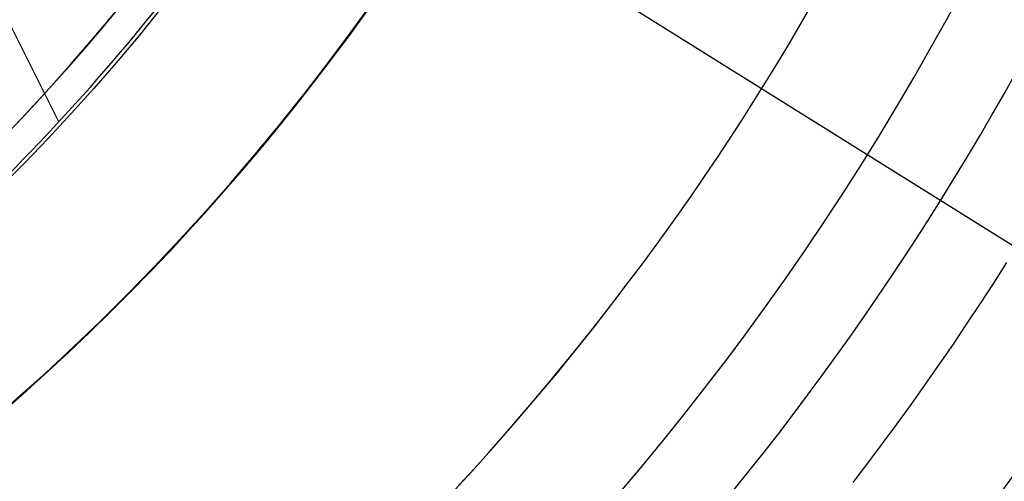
# Model space of a CAD drawing. Extents: x 19499 to 20475, y -6718 to -5871.
# Tile 22 of 60: x 20010 to 20025, y -6429 to -6422. Entities that reach past the tile are written whole.
import ezdxf

# ---------------------------------------------------------------- set-up
doc = ezdxf.new("R2010")
doc.units = 0
doc.layers.get('0').update_dxf_attribs({"linetype": 'CONTINUOUS'})
for name, color, linetype in [('BLANCO_METALICO', 7, 'CONTINUOUS'), ('COLOR', 7, 'CONTINUOUS'), ('LUZ', 7, 'CONTINUOUS')]:
    doc.layers.add(name, color=color, linetype=linetype)

msp = doc.modelspace()

# ---------------------------------------------------------------- linework, layer by layer
at = {"extrusion": (0.112475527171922, 0.1948133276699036, 0.974370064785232)}
msp.add_lwpolyline([(-20545.72119684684, -4382.985045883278), (-20546.23174644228, -4382.676077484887), (-20546.74029225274, -4382.36241276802), (-20547.24677385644, -4382.044070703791), (-20547.75113102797, -4381.721071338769), (-20548.25330376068, -4381.393435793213), (-20548.75323228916, -4381.06118625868), (-20549.25085711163, -4380.724345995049), (-20549.74611901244, -4380.382939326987), (-20550.23895908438, -4380.036991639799), (-20550.72931875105, -4379.686529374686), (-20551.21713978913, -4379.331580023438), (-20551.70236435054, -4378.972172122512), (-20552.1849349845, -4378.608335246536), (-20552.66479465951, -4378.240100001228), (-20553.14188678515, -4377.867498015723), (-20553.6161552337, -4377.490561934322), (-20554.08754436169, -4377.109325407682), (-20554.55599903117, -4376.723823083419), (-20555.02146463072, -4376.334090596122), (-20555.48388709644, -4375.940164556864), (-20555.9432129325, -4375.542082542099), (-20556.3993892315, -4375.139883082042), (-20556.85236369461, -4374.73360564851), (-20557.30208465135, -4374.323290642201), (-20557.7485010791, -4373.908979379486), (-20558.19156262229, -4373.490714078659), (-20558.63121961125, -4373.068537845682), (-20559.06742308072, -4372.642494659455), (-20559.50012478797, -4372.212629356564), (-20559.92927723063, -4371.778987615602), (-20560.35483366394, -4371.341615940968), (-20560.77674811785, -4370.900561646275), (-20561.1949754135, -4370.455872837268), (-20561.60947117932, -4370.007598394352), (-20562.02019186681, -4369.555787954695), (-20562.42709476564, -4369.100491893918), (-20562.83013801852, -4368.641761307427), (-20563.22928063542, -4368.179647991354), (-20563.6244825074, -4367.71420442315), (-20564.0157044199, -4367.245483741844), (-20564.40290806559, -4366.773539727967), (-20564.78605605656, -4366.298426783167), (-20565.16511193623, -4365.820199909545), (-20565.54004019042, -4365.338914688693), (-20565.91080625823, -4364.854627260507), (-20566.27737654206, -4364.36739430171), (-20566.63971841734, -4363.877273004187), (-20566.99780024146, -4363.384321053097), (-20567.3515913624, -4362.888596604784), (-20567.70106212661, -4362.390158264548), (-20568.0461838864, -4361.889065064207), (-20568.38692900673, -4361.38537643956), (-20568.72327087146, -4360.879152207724), (-20569.05518388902, -4360.370452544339), (-20569.38264349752, -4359.85933796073), (-20569.70562616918, -4359.345869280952), (-20570.02410941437, -4358.830107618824), (-20570.33807178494, -4358.312114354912), (-20570.64749287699, -4357.791951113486), (-20570.9523533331, -4357.269679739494), (-20571.25263484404, -4356.745362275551), (-20571.54832014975, -4356.219060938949), (-20571.83939303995, -4355.690838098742), (-20572.12583835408, -4355.160756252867), (-20572.40764198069, -4354.628878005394), (-20572.68479085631, -4354.095266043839), (-20572.95727296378, -4353.559983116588), (-20573.22507732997, -4353.023092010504), (-20573.48819402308, -4352.48465552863), (-20573.74661414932, -4351.944736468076), (-20574.00032984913, -4351.403397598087), (-20574.24933429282, -4350.86070163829), (-20574.49362167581, -4350.316711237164), (-20574.73318721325, -4349.771488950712), (-20574.96802713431, -4349.22509722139), (-20575.19813867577, -4348.677598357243), (-20575.42352007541, -4348.129054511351), (-20575.64417056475, -4347.579527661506), (-20575.86009036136, -4347.029079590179), (-20576.07128066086, -4346.477771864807), (-20576.27774362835, -4345.925665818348), (-20576.47948238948, -4345.372822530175), (-20576.67650102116, -4344.819302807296), (-20576.86880454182, -4344.265167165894), (-20577.05639890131, -4343.710475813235), (-20577.23929097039, -4343.155288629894), (-20577.41748852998, -4342.599665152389), (-20577.59100025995, -4342.043664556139), (-20577.7598357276, -4341.487345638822), (-20577.92400537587, -4340.930766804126), (-20578.08352051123, -4340.373986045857), (-20578.23839329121, -4339.817060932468), (-20578.38863671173, -4339.260048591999), (-20578.53426459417, -4338.703005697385), (-20578.67529157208, -4338.145988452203), (-20578.81173307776, -4337.589052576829), (-20578.94360532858, -4337.032253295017), (-20579.07092531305, -4336.475645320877), (-20579.19371077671, -4335.919282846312), (-20579.31198020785, -4335.363219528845), (-20579.42575282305, -4334.807508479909), (-20579.53504855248, -4334.252202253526), (-20579.63988802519, -4333.697352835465), (-20579.7402925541, -4333.143011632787), (-20579.83628412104, -4332.589229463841), (-20579.92788536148, -4332.036056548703), (-20580.01511954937, -4331.483542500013), (-20580.09801058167, -4330.931736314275), (-20580.17658296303, -4330.380686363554), (-20580.25086179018, -4329.830440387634), (-20580.32087273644, -4329.281045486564), (-20580.38664203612, -4328.732548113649), (-20580.44819646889, -4328.184994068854), (-20580.50556334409, -4327.638428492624), (-20580.55877048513, -4327.092895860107), (-20580.60784621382, -4326.548439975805), (-20580.6528193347, -4326.00510396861), (-20580.69371911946, -4325.462930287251), (-20580.73057529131, -4324.921960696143), (-20580.76341800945, -4324.382236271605), (-20580.79227785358, -4323.843797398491), (-20580.81718580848, -4323.306683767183), (-20580.83817324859, -4322.770934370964), (-20580.85527192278, -4322.236587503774), (-20580.8685139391, -4321.703680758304), (-20580.87793174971, -4321.172251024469), (-20580.88355813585, -4320.642334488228), (-20580.88542619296, -4320.113966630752), (-20580.88362697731, -4319.595425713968), (-20580.87820832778, -4319.075392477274), (-20580.86913895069, -4318.553900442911), (-20580.85638784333, -4318.030983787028), (-20580.83992430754, -4317.506677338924), (-20580.81971796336, -4316.981016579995), (-20580.79573876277, -4316.454037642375), (-20580.76795700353, -4315.925777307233), (-20580.73634334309, -4315.396273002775), (-20580.70086881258, -4314.865562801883), (-20580.66150483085, -4314.333685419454), (-20580.61822321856, -4313.800680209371), (-20580.57099621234, -4313.266587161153), (-20580.51979647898, -4312.731446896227), (-20580.46459712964, -4312.195300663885), (-20580.40537173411, -4311.658190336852), (-20580.34209433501, -4311.120158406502), (-20580.2747394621, -4310.58124797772), (-20580.20328214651, -4310.041502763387), (-20580.12769793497, -4309.500967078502), (-20580.04796290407, -4308.959685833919), (-20579.96405367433, -4308.417704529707), (-20579.87594742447, -4307.875069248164), (-20579.78362190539, -4307.331826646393), (-20579.6870554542, -4306.788023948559), (-20579.5862270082, -4306.243708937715), (-20579.48111611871, -4305.698929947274), (-20579.3717029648, -4305.153735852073), (-20579.25796836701, -4304.608176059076), (-20579.1398938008, -4304.062300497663), (-20579.01746141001, -4303.516159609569), (-20578.89065402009, -4302.969804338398), (-20578.75945515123, -4302.4232861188), (-20578.62384903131, -4301.876656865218), (-20578.48382060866, -4301.329968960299), (-20578.33935556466, -4300.783275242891), (-20578.19044032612, -4300.23662899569), (-20578.03706207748, -4299.690083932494), (-20577.87920877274, -4299.143694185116), (-20577.71686914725, -4298.597514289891), (-20577.55003272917, -4298.051599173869), (-20577.37868985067, -4297.506004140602), (-20577.20283165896, -4296.960784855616), (-20577.02245012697, -4296.415997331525), (-20576.83753806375, -4295.871697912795), (-20576.64808912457, -4295.327943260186), (-20576.45409782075, -4294.784790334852), (-20576.25555952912, -4294.242296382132), (-20576.05247050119, -4293.700518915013), (-20575.84482787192, -4293.159515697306), (-20575.63262966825, -4292.619344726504), (-20575.41587481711, -4292.080064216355), (-20575.19456315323, -4291.54173257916), (-20574.96869542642, -4291.004408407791), (-20574.73827330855, -4290.468150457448), (-20574.50329940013, -4289.933017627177), (-20574.26377723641, -4289.399068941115), (-20574.01971129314, -4288.866363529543), (-20573.77110699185, -4288.334960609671), (-20573.51797070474, -4287.804919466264), (-20573.26030975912, -4287.276299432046), (-20572.99813244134, -4286.749159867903), (-20572.73144800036, -4286.22356014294), (-20572.46026665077, -4285.699559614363), (-20572.18459957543, -4285.177217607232), (-20571.90445892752, -4284.656593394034), (-20571.61985783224, -4284.137746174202), (-20571.33081038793, -4283.62073505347), (-20571.0373316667, -4283.105619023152), (-20570.73943771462, -4282.592456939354), (-20570.43714555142, -4282.081307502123), (-20570.13047316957, -4281.572229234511), (-20569.819439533, -4281.065280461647), (-20569.50406457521, -4280.560519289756), (-20569.18436919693, -4280.058003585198), (-20568.86037526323, -4279.55779095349), (-20568.53210560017, -4279.059938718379), (-20568.19958399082, -4278.564503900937), (-20567.86283517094, -4278.071543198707), (-20567.52188482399, -4277.581112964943), (-20567.1767595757, -4277.093269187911), (-20566.82748698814, -4276.608067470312), (-20566.47409555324, -4276.125563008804), (-20566.11661468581, -4275.645810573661), (-20565.75507471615, -4275.168864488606), (-20565.38950688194, -4274.694778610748), (-20565.0199433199, -4274.223606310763), (-20564.64641705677, -4273.755400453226), (-20564.26896199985, -4273.290213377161), (-20563.88761292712, -4272.828096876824), (-20563.50240547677, -4272.369102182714), (-20563.11337613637, -4271.913279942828), (-20562.72056223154, -4271.460680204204), (-20562.3240019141, -4271.011352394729), (-20561.92373414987, -4270.565345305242), (-20561.51979870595, -4270.122707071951), (-20561.11223613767, -4269.683485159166), (-20560.70108777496, -4269.247726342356), (-20560.28639570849, -4268.815476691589), (-20559.86820277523, -4268.386781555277), (-20559.44655254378, -4267.96168554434), (-20559.0214892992, -4267.540232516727), (-20558.5930580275, -4267.122465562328), (-20558.16130439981, -4266.708426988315), (-20557.72627475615, -4266.298158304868), (-20557.28801608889, -4265.891700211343), (-20556.8465760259, -4265.489092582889), (-20556.40200281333, -4265.090374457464), (-20555.95434529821, -4264.695584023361), (-20555.50365291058, -4264.304758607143), (-20555.04997564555, -4263.917934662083), (-20554.59336404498, -4263.535147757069), (-20554.13386917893, -4263.156432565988), (-20553.67154262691, -4262.781822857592), (-20553.20643645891, -4262.411351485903), (-20552.7386032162, -4262.045050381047), (-20552.26809589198, -4261.682950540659), (-20551.79496791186, -4261.325082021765), (-20551.31927311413, -4260.971473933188), (-20550.84106572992, -4260.622154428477), (-20550.36040036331, -4260.277150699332), (-20549.87733197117, -4259.936488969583), (-20549.39191584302, -4259.600194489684), (-20548.90420758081, -4259.268291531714), (-20548.41426307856, -4258.940803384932), (-20547.92213850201, -4258.617752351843), (-20547.42789026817, -4258.299159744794), (-20546.93157502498, -4257.9850458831)], dxfattribs=at)
at = {"extrusion": (0.112475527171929, 0.1948133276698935, 0.9743700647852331)}
msp.add_lwpolyline([(-20544.81033906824, -4257.985045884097), (-20545.33140868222, -4258.289837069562), (-20545.85052834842, -4258.599487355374), (-20546.36763479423, -4258.913978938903), (-20546.88266491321, -4259.233292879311), (-20547.39555578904, -4259.557409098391), (-20547.90624471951, -4259.886306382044), (-20548.41466924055, -4260.219962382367), (-20548.9207671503, -4260.558353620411), (-20549.42447653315, -4260.901455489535), (-20549.92573578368, -4261.249242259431), (-20550.42448363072, -4261.60168708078), (-20550.92065916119, -4261.958761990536), (-20551.41420184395, -4262.320437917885), (-20551.90505155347, -4262.686684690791), (-20552.39314859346, -4263.057471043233), (-20552.87843372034, -4263.432764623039), (-20553.3608481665, -4263.812532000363), (-20553.84033366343, -4264.196738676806), (-20554.31683246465, -4264.585349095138), (-20554.79028736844, -4264.978326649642), (-20555.26064174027, -4265.375633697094), (-20555.72783953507, -4265.777231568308), (-20556.19182531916, -4266.183080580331), (-20556.65254429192, -4266.593140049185), (-20557.10994230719, -4267.007368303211), (-20557.56396589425, -4267.425722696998), (-20558.01456227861, -4267.848159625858), (-20558.46167940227, -4268.274634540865), (-20558.90526594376, -4268.705101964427), (-20559.34527133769, -4269.139515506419), (-20559.78164579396, -4269.577827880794), (-20560.21434031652, -4270.019990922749), (-20560.64330672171, -4270.465955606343), (-20561.06849765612, -4270.915672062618), (-20561.48986661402, -4271.369089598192), (-20561.90736795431, -4271.82615671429), (-20562.32095691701, -4272.286821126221), (-20562.73058963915, -4272.751029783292), (-20563.13622317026, -4273.218728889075), (-20563.53781548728, -4273.689863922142), (-20563.93532550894, -4274.164379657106), (-20564.3287131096, -4274.642220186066), (-20564.71793913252, -4275.123328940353), (-20565.10296540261, -4275.607648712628), (-20565.48375473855, -4276.095121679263), (-20565.86027096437, -4276.58568942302), (-20566.23247892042, -4277.079292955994), (-20566.60034447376, -4277.575872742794), (-20566.96383452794, -4278.075368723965), (-20567.32291703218, -4278.577720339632), (-20567.67756098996, -4279.082866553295), (-20568.02773646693, -4279.590745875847), (-20568.37341459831, -4280.101296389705), (-20568.71456759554, -4280.61445577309), (-20569.05116875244, -4281.13016132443), (-20569.38319245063, -4281.648349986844), (-20569.71061416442, -4282.168958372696), (-20570.033410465, -4282.691922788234), (-20570.35155902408, -4283.217179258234), (-20570.66503861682, -4283.744663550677), (-20570.97382912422, -4284.27431120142), (-20571.27791153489, -4284.806057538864), (-20571.57726794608, -4285.339837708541), (-20571.8718815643, -4285.875586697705), (-20572.16173670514, -4286.413239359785), (-20572.44681879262, -4286.952730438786), (-20572.72711435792, -4287.493994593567), (-20573.00261103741, -4288.036966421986), (-20573.27329757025, -4288.581580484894), (-20573.53916379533, -4289.127771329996), (-20573.80020064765, -4289.675473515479), (-20574.0564001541, -4290.224621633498), (-20574.3077554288, -4290.775150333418), (-20574.55426066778, -4291.326994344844), (-20574.79591114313, -4291.880088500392), (-20575.03270319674, -4292.434367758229), (-20575.26463423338, -4292.989767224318), (-20575.49170271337, -4293.546222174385), (-20575.71390814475, -4294.103668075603), (-20575.93125107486, -4294.662040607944), (-20576.14373308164, -4295.22127568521), (-20576.35135676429, -4295.781309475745), (-20576.55412573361, -4296.342078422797), (-20576.75204460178, -4296.903519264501), (-20576.94511897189, -4297.465569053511), (-20577.1333554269, -4298.02816517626), (-20577.31676151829, -4298.59124537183), (-20577.49534575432, -4299.15474775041), (-20577.66911758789, -4299.718610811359), (-20577.83808740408, -4300.282773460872), (-20578.00226650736, -4300.847175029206), (-20578.16166710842, -4301.411755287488), (-20578.31630231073, -4301.976454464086), (-20578.4661860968, -4302.541213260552), (-20578.61133331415, -4303.105972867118), (-20578.75175966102, -4303.670674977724), (-20578.88748167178, -4304.235261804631), (-20579.01851670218, -4304.799676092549), (-20579.1448829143, -4305.363861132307), (-20579.26659926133, -4305.927760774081), (-20579.38368547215, -4306.491319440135), (-20579.49616203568, -4307.054482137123), (-20579.60405018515, -4307.617194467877), (-20579.70737188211, -4308.179402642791), (-20579.80614980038, -4308.741053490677), (-20579.90040730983, -4309.302094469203), (-20579.99016846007, -4309.862473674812), (-20580.07545796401, -4310.422139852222), (-20580.15630118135, -4310.981042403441), (-20580.232724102, -4311.539131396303), (-20580.30475332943, -4312.09635757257), (-20580.37241606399, -4312.652672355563), (-20580.43574008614, -4313.20802785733), (-20580.49475373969, -4313.762376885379), (-20580.54948591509, -4314.315672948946), (-20580.59996603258, -4314.867870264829), (-20580.64622402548, -4315.418923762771), (-20580.68829032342, -4315.968789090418), (-20580.72619583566, -4316.517422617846), (-20580.75997193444, -4317.064781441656), (-20580.78965043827, -4317.610823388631), (-20580.81526359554, -4318.15550701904), (-20580.83684406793, -4318.698791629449), (-20580.85442491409, -4319.240637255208), (-20580.8680395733, -4319.781004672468), (-20580.87772184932, -4320.319855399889), (-20580.88350589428, -4320.857151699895), (-20580.88542619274, -4321.392856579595), (-20580.88367452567, -4321.904499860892), (-20580.87839934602, -4322.417596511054), (-20580.86957058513, -4322.932114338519), (-20580.85715844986, -4323.448020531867), (-20580.84113343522, -4323.965281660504), (-20580.82146633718, -4324.483863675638), (-20580.79812826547, -4325.003731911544), (-20580.77109065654, -4325.524851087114), (-20580.74032528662, -4326.047185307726), (-20580.70580428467, -4326.570698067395), (-20580.66750014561, -4327.095352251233), (-20580.6253857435, -4327.621110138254), (-20580.57943434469, -4328.147933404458), (-20580.5296196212, -4328.675783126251), (-20580.47591566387, -4329.204619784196), (-20580.41829699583, -4329.734403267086), (-20580.3567385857, -4330.265092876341), (-20580.29121586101, -4330.796647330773), (-20580.22170472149, -4331.32902477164), (-20580.14818155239, -4331.862182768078), (-20580.07062323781, -4332.396078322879), (-20579.98900717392, -4332.930667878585), (-20579.90331128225, -4333.465907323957), (-20579.81351402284, -4334.00175200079), (-20579.71959440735, -4334.538156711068), (-20579.62153201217, -4335.075075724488), (-20579.51930699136, -4335.612462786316), (-20579.41290008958, -4336.150271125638), (-20579.30229265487, -4336.688453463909), (-20579.18746665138, -4337.226962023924), (-20579.0684046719, -4337.765748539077), (-20578.94508995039, -4338.30476426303), (-20578.81750637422, -4338.843959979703), (-20578.68563849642, -4339.383286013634), (-20578.54947154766, -4339.922692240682), (-20578.4089914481, -4340.462128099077), (-20578.26418481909, -4341.001542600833), (-20578.11503899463, -4341.540884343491), (-20577.96154203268, -4342.080101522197), (-20577.80368272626, -4342.619141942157), (-20577.64145061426, -4343.157953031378), (-20577.47483599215, -4343.696481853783), (-20577.30382992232, -4344.234675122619), (-20577.12842424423, -4344.772479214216), (-20576.94861158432, -4345.309840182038), (-20576.76438536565, -4345.84670377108), (-20576.5757398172, -4346.383015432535), (-20576.38266998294, -4346.918720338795), (-20576.18517173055, -4347.453763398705), (-20575.98324175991, -4347.988089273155), (-20575.77687761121, -4348.521642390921), (-20575.56607767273, -4349.05436696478), (-20575.35084118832, -4349.586207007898), (-20575.1311682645, -4350.117106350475), (-20574.90705987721, -4350.647008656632), (-20574.67851787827, -4351.175857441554), (-20574.44554500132, -4351.703596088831), (-20574.20814486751, -4352.230167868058), (-20573.96632199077, -4352.755515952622), (-20573.72008178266, -4353.279583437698), (-20573.46943055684, -4353.802313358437), (-20573.21437553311, -4354.323648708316), (-20572.95492484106, -4354.843532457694), (-20572.69108752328, -4355.361907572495), (-20572.42287353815, -4355.878717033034), (-20572.1502937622, -4356.393903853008), (-20571.873359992, -4356.907411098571), (-20571.59208494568, -4357.419181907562), (-20571.30648226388, -4357.929159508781), (-20571.01656651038, -4358.437287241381), (-20570.72235317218, -4358.943508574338), (-20570.42385865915, -4359.44776712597), (-20570.12110030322, -4359.95000668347), (-20569.81409635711, -4360.450171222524), (-20569.50286599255, -4360.948204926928), (-20569.18742929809, -4361.444052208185), (-20568.86780727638, -4361.937657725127), (-20568.54402184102, -4362.428966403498), (-20568.21609581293, -4362.917923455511), (-20567.88405291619, -4363.40447439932), (-20567.54791777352, -4363.888565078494), (-20567.20771590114, -4364.37014168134), (-20566.86347370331, -4364.849150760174), (-20566.51521846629, -4365.325539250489), (-20566.16297835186, -4365.799254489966), (-20565.80678239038, -4366.270244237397), (-20565.44666047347, -4366.738456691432), (-20565.08264334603, -4367.203840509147), (-20564.71476259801, -4367.66634482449), (-20564.34305065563, -4368.12591926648), (-20563.96754077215, -4368.582513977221), (-20563.58826701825, -4369.036079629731), (-20563.20526427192, -4369.486567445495), (-20562.81856820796, -4369.933929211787), (-20562.42821528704, -4370.378117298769), (-20562.03424274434, -4370.819084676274), (-20561.6366885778, -4371.256784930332), (-20561.23559153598, -4371.691172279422), (-20560.83099110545, -4372.122201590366), (-20560.42292749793, -4372.549828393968), (-20560.0114416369, -4372.974008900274), (-20559.59657514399, -4373.394700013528), (-20559.17837032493, -4373.811859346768), (-20558.75687015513, -4374.225445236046), (-20558.33211826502, -4374.635416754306), (-20557.90415892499, -4375.041733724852), (-20557.47303703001, -4375.444356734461), (-20557.03879808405, -4375.84324714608), (-20556.60148818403, -4376.238367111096), (-20556.16115400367, -4376.629679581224), (-20555.71784277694, -4377.017148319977), (-20555.27160228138, -4377.400737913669), (-20554.82248082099, -4377.780413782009), (-20554.37052720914, -4378.156142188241), (-20553.91579075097, -4378.527890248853), (-20553.45832122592, -4378.895625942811), (-20552.99816886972, -4379.259318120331), (-20552.53538435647, -4379.618936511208), (-20552.0700187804, -4379.974451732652), (-20551.60212363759, -4380.32583529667), (-20551.13175080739, -4380.673059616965), (-20550.65895253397, -4381.016098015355), (-20550.18378140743, -4381.354924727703), (-20549.70629034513, -4381.68951490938), (-20549.22653257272, -4382.019844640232), (-20548.74456160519, -4382.345890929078), (-20548.26043122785, -4382.66763171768), (-20547.77419547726, -4382.985045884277)], dxfattribs=at)
at = {"extrusion": (0.1124755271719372, 0.1948133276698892, 0.9743700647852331)}
msp.add_lwpolyline([(-20551.17138497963, -4257.985045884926), (-20551.64679980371, -4258.320163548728), (-20552.11996327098, -4258.659354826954), (-20552.59082622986, -4259.002596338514), (-20553.0593398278, -4259.349863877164), (-20553.52545552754, -4259.701132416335), (-20553.98912512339, -4260.05637611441), (-20554.45030075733, -4260.415568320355), (-20554.90893493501, -4260.778681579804), (-20555.36498054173, -4261.145687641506), (-20555.81839085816, -4261.516557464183), (-20556.26911957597, -4261.891261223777), (-20556.71712081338, -4262.26976832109), (-20557.16234913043, -4262.652047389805), (-20557.60475954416, -4263.038066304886), (-20558.04430754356, -4263.427792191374), (-20558.48094910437, -4263.821191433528), (-20558.91464070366, -4264.218229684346), (-20559.34533933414, -4264.618871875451), (-20559.77300251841, -4265.023082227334), (-20560.19758832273, -4265.43082425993), (-20560.61905537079, -4265.842060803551), (-20561.03736285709, -4266.256754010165), (-20561.45247056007, -4266.674865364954), (-20561.86433885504, -4267.096355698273), (-20562.27292872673, -4267.521185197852), (-20562.67820178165, -4267.949313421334), (-20563.08012026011, -4268.38069930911), (-20563.4786470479, -4268.81530119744), (-20563.87374568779, -4269.253076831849), (-20564.26538039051, -4269.693983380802), (-20564.65351604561, -4270.137977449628), (-20565.03811823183, -4270.585015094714), (-20565.41915322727, -4271.035051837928), (-20565.79658801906, -4271.488042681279), (-20566.17039031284, -4271.943942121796), (-20566.54052854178, -4272.402704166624), (-20566.90697187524, -4272.864282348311), (-20567.26969022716, -4273.328629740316), (-20567.62865426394, -4273.795698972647), (-20567.98383541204, -4274.265442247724), (-20568.33520586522, -4274.737811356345), (-20568.68273859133, -4275.212757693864), (-20569.02640733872, -4275.690232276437), (-20569.36618664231, -4276.170185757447), (-20569.70205182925, -4276.652568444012), (-20570.03397902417, -4277.137330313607), (-20570.36194515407, -4277.624421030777), (-20570.68592795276, -4278.113789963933), (-20571.00590596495, -4278.605386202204), (-20571.32185854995, -4279.099158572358), (-20571.63376588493, -4279.595055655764), (-20571.94160896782, -4280.093025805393), (-20572.24536961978, -4280.593017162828), (-20572.5450304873, -4281.094977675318), (-20572.8405750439, -4281.598855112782), (-20573.13198759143, -4282.104597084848), (-20573.41925326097, -4282.612151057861), (-20573.70235801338, -4283.121464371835), (-20573.98128863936, -4283.632484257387), (-20574.25603275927, -4284.145157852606), (-20574.52657882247, -4284.65943221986), (-20574.79291610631, -4285.175254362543), (-20575.05503471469, -4285.692571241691), (-20575.31292557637, -4286.211329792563), (-20575.56658044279, -4286.731476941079), (-20575.81599188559, -4287.252959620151), (-20576.06115329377, -4287.775724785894), (-20576.30205887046, -4288.299719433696), (-20576.5387036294, -4288.824890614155), (-20576.771083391, -4289.351185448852), (-20576.99919477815, -4289.878551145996), (-20577.22303521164, -4290.406935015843), (-20577.44260290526, -4290.936284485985), (-20577.6578968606, -4291.466547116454), (-20577.86891686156, -4291.997670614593), (-20578.07566346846, -4292.529602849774), (-20578.27813801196, -4293.062291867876), (-20578.47634258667, -4293.595685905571), (-20578.6702800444, -4294.129733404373), (-20578.85995398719, -4294.664383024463), (-20579.0453687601, -4295.19958365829), (-20579.22652944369, -4295.735284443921), (-20579.40344184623, -4296.271434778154), (-20579.57611249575, -4296.807984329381), (-20579.74454863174, -4297.344883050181), (-20579.9087581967, -4297.882081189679), (-20580.06874982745, -4298.419529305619), (-20580.22453284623, -4298.957178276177), (-20580.37611725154, -4299.49497931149), (-20580.52351370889, -4300.032883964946), (-20580.66673354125, -4300.570844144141), (-20580.80578871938, -4301.108812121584), (-20580.94069185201, -4301.646740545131), (-20581.07145617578, -4302.184582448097), (-20581.19809554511, -4302.722291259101), (-20581.32062442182, -4303.259820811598), (-20581.43905786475, -4303.797125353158), (-20581.55341151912, -4304.334159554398), (-20581.66370160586, -4304.870878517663), (-20581.76994491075, -4305.40723778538), (-20581.87215877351, -4305.943193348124), (-20581.97036107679, -4306.47870165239), (-20582.06457023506, -4307.013719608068), (-20582.15480518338, -4307.548204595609), (-20582.24108536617, -4308.082114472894), (-20582.32343072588, -4308.615407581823), (-20582.40186169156, -4309.148042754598), (-20582.4763991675, -4309.679979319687), (-20582.54706452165, -4310.211177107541), (-20582.61387957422, -4310.741596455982), (-20582.67686658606, -4311.271198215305), (-20582.7360482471, -4311.799943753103), (-20582.79144766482, -4312.327794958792), (-20582.84308835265, -4312.854714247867), (-20582.89099421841, -4313.380664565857), (-20582.93518955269, -4313.905609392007), (-20582.97569901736, -4314.429512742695), (-20583.01254763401, -4314.952339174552), (-20583.04576077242, -4315.474053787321), (-20583.07536413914, -4315.994622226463), (-20583.10138376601, -4316.514010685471), (-20583.12384599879, -4317.03218590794), (-20583.14277748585, -4317.549115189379), (-20583.15820516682, -4318.064766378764), (-20583.17015626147, -4318.579107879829), (-20583.17865825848, -4319.092108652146), (-20583.18373890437, -4319.603738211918), (-20583.18542619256, -4320.113966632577), (-20583.18367871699, -4320.633215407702), (-20583.17841649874, -4321.153914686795), (-20583.1696100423, -4321.67603291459), (-20583.15723011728, -4322.199537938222), (-20583.14124777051, -4322.724397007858), (-20583.12163433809, -4323.250576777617), (-20583.09836145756, -4323.778043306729), (-20583.07140108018, -4324.306762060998), (-20583.04072548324, -4324.836697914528), (-20583.00630728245, -4325.367815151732), (-20582.96811944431, -4325.900077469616), (-20582.9261352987, -4326.433447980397), (-20582.88032855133, -4326.967889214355), (-20582.83067329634, -4327.503363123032), (-20582.77714402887, -4328.039831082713), (-20582.71971565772, -4328.577253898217), (-20582.65836351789, -4329.115591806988), (-20582.59306338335, -4329.654804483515), (-20582.52379147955, -4330.194851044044), (-20582.4505244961, -4330.735690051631), (-20582.37323959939, -4331.277279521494), (-20582.29191444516, -4331.819576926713), (-20582.20652719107, -4332.362539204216), (-20582.11705650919, -4332.906122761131), (-20582.02348159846, -4333.450283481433), (-20581.92578219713, -4333.99497673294), (-20581.82393859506, -4334.540157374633), (-20581.71793164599, -4335.085779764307), (-20581.60774277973, -4335.631797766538), (-20581.49335401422, -4336.178164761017), (-20581.37474796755, -4336.724833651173), (-20581.25190786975, -4337.271756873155), (-20581.12481757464, -4337.818886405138), (-20580.99346157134, -4338.366173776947), (-20580.8578249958, -4338.913570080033), (-20580.71789364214, -4339.46102597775), (-20580.57365397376, -4340.008491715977), (-20580.42509313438, -4340.555917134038), (-20580.27219895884, -4341.103251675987), (-20580.11495998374, -4341.650444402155), (-20579.95336545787, -4342.197444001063), (-20579.78740535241, -4342.744198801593), (-20579.61707037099, -4343.290656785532), (-20579.44235195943, -4343.836765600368), (-20579.26324231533, -4344.382472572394), (-20579.07973439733, -4344.927724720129), (-20578.8918219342, -4345.472468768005), (-20578.69949943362, -4346.016651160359), (-20578.50276219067, -4346.560218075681), (-20578.30160629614, -4347.103115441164), (-20578.09602864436, -4347.645288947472), (-20577.88602694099, -4348.186684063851), (-20577.67159971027, -4348.727246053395), (-20577.45274630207, -4349.266919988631), (-20577.22946689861, -4349.805650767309), (-20577.00176252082, -4350.343383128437), (-20576.76963503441, -4350.88006166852), (-20576.53308715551, -4351.415630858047), (-20576.29212245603, -4351.950035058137), (-20576.04674536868, -4352.48321853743), (-20575.79696119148, -4353.015125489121), (-20575.54277609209, -4353.545700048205), (-20575.2841971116, -4354.074886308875), (-20575.02123216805, -4354.602628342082), (-20574.75389005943, -4355.128870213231), (-20574.48218046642, -4355.65355600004), (-20574.20611395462, -4356.176629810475), (-20573.92570197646, -4356.69803580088), (-20573.64095687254, -4357.217718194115), (-20573.35189187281, -4357.735621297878), (-20573.05852109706, -4358.25168952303), (-20572.76085955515, -4358.765867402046), (-20572.45892314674, -4359.27809960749), (-20572.15272866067, -4359.788330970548), (-20571.84229377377, -4360.296506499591), (-20571.52763704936, -4360.802571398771), (-20571.20877793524, -4361.306471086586), (-20570.88573676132, -4361.808151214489), (-20570.55853473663, -4362.307557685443), (-20570.22719394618, -4362.804636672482), (-20569.89173734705, -4363.299334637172), (-20569.5521887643, -4363.791598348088), (-20569.20857288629, -4364.281374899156), (-20568.86091525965, -4364.768611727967), (-20568.50924228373, -4365.253256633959), (-20568.15358120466, -4365.735257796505), (-20567.79396010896, -4366.214563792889), (-20567.43040791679, -4366.691123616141), (-20567.06295437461, -4367.164886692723), (-20566.69163004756, -4367.635802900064), (-20566.3164663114, -4368.103822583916), (-20565.93749534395, -4368.568896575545), (-20565.55475011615, -4369.030976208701), (-20565.16826438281, -4369.490013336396), (-20564.77807267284, -4369.945960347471), (-20564.38421027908, -4370.398770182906), (-20563.98671324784, -4370.848396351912), (-20563.58561836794, -4371.294792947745), (-20563.18096315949, -4371.737914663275), (-20562.77278586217, -4372.177716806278), (-20562.36112542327, -4372.614155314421), (-20561.94602148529, -4373.047186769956), (-20561.52751437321, -4373.476768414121), (-20561.1056450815, -4373.902858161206), (-20560.68045526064, -4374.325414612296), (-20560.25198720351, -4374.744397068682), (-20559.82028383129, -4375.159765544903), (-20559.3853886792, -4375.571480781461), (-20558.9473458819, -4375.979504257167), (-20558.50620015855, -4376.383798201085), (-20558.06199679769, -4376.784325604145), (-20557.61478164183, -4377.181050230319), (-20557.16460107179, -4377.573936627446), (-20556.71150199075, -4377.962950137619), (-20556.25553180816, -4378.348056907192), (-20555.7967384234, -4378.729223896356), (-20555.33517020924, -4379.106418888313), (-20554.8708759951, -4379.479610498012), (-20554.40390505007, -4379.848768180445), (-20553.93430706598, -4380.213862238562), (-20553.46213214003, -4380.574863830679), (-20552.98743075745, -4380.931744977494), (-20552.51025377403, -4381.284478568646), (-20552.03065239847, -4381.633038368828), (-20551.54867817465, -4381.977399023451), (-20551.06438296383, -4382.317536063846), (-20550.57781892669, -4382.653425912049), (-20550.08903850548, -4382.985045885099)], dxfattribs=at)
at = {"extrusion": (0.1124755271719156, 0.1948133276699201, 0.9743700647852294)}
msp.add_lwpolyline([(-20551.92900245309, -4382.985045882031), (-20552.39493319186, -4382.647722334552), (-20552.85859259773, -4382.306462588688), (-20553.31993379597, -4381.961290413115), (-20553.77891022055, -4381.612230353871), (-20554.2354756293, -4381.259307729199), (-20554.68958411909, -4380.902548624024), (-20555.14119014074, -4380.541979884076), (-20555.59024851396, -4380.177629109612), (-20556.03671444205, -4379.809524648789), (-20556.48054352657, -4379.437695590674), (-20556.92169178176, -4379.062171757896), (-20557.36011564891, -4378.682983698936), (-20557.79577201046, -4378.300162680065), (-20558.22861820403, -4377.913740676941), (-20558.6586120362, -4377.523750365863), (-20559.08571179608, -4377.130225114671), (-20559.50987626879, -4376.733198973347), (-20559.93106474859, -4376.332706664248), (-20560.34923705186, -4375.928783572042), (-20560.76435352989, -4375.52146573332), (-20561.17637508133, -4375.110789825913), (-20561.5852631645, -4374.696793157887), (-20561.99097980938, -4374.279513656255), (-20562.39348762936, -4373.858989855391), (-20562.79274983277, -4373.435260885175), (-20563.188730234, -4373.008366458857), (-20563.58139326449, -4372.578346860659), (-20563.97070398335, -4372.145242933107), (-20564.35662808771, -4371.709096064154), (-20564.7391319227, -4371.269948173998), (-20565.11818249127, -4370.827841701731), (-20565.49374746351, -4370.382819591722), (-20565.86579518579, -4369.934925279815), (-20566.23429468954, -4369.484202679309), (-20566.59921569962, -4369.030696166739), (-20566.9605286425, -4368.574450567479), (-20567.31820465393, -4368.115511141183), (-20567.67221558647, -4367.653923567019), (-20568.02253401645, -4367.189733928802), (-20568.36913325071, -4366.722988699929), (-20568.71198733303, -4366.253734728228), (-20569.05107105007, -4365.782019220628), (-20569.386359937, -4365.307889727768), (-20569.71783028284, -4364.831394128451), (-20570.04545913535, -4364.352580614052), (-20570.36922430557, -4363.871497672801), (-20570.68910437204, -4363.388194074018), (-20571.00507868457, -4362.902718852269), (-20571.31712736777, -4362.415121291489), (-20571.62523132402, -4361.925450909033), (-20571.92937223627, -4361.433757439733), (-20572.22953257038, -4360.94009081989), (-20572.52569557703, -4360.444501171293), (-20572.81784529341, -4359.947038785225), (-20573.1059665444, -4359.447754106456), (-20573.39004494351, -4358.946697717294), (-20573.67006689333, -4358.443920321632), (-20573.94601958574, -4357.93947272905), (-20574.21789100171, -4357.433405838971), (-20574.48566991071, -4356.925770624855), (-20574.74934586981, -4356.416618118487), (-20575.00890922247, -4355.905999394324), (-20575.26435109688, -4355.39396555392), (-20575.51566340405, -4354.880567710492), (-20575.76283883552, -4354.365856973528), (-20576.00587086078, -4353.849884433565), (-20576.24475372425, -4353.332701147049), (-20576.4794824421, -4352.81435812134), (-20576.71005279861, -4352.294906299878), (-20576.93646134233, -4351.774396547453), (-20577.15870538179, -4351.25287963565), (-20577.37678298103, -4350.730406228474), (-20577.59069295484, -4350.207026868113), (-20577.8004348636, -4349.682791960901), (-20578.00600900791, -4349.157751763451), (-20578.20741642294, -4348.631956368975), (-20578.4046588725, -4348.105455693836), (-20578.59773884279, -4347.578299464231), (-20578.78665953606, -4347.050537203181), (-20578.97142486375, -4346.522218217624), (-20579.15203943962, -4345.993391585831), (-20579.32850857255, -4345.464106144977), (-20579.50083825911, -4344.934410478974), (-20579.66903517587, -4344.404352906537), (-20579.8331066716, -4343.873981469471), (-20579.99306075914, -4343.343343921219), (-20580.14890610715, -4342.812487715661), (-20580.30065203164, -4342.281459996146), (-20580.44830848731, -4341.750307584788), (-20580.59188605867, -4341.219076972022), (-20580.73139595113, -4340.687814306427), (-20580.86684998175, -4340.156565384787), (-20580.99826056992, -4339.625375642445), (-20581.12564072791, -4339.094290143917), (-20581.24900405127, -4338.563353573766), (-20581.36836470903, -4338.032610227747), (-20581.48373743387, -4337.502104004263), (-20581.59513751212, -4336.971878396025), (-20581.70258077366, -4336.441976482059), (-20581.8060835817, -4335.912440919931), (-20581.90566282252, -4335.383313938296), (-20582.00133589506, -4334.854637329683), (-20582.09312070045, -4334.326452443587), (-20582.18103563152, -4333.798800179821), (-20582.26509956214, -4333.271720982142), (-20582.34533183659, -4332.745254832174), (-20582.42175225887, -4332.219441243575), (-20582.49438108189, -4331.694319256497), (-20582.56323899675, -4331.169927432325), (-20582.62834712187, -4330.646303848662), (-20582.68972699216, -4330.123486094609), (-20582.74740054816, -4329.601511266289), (-20582.80139012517, -4329.080415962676), (-20582.85171844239, -4328.560236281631), (-20582.89840859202, -4328.041007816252), (-20582.94148402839, -4327.522765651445), (-20582.98096855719, -4327.005544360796), (-20583.01688632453, -4326.489378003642), (-20583.04926180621, -4325.974300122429), (-20583.07811979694, -4325.460343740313), (-20583.10348539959, -4324.947541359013), (-20583.1253840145, -4324.435924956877), (-20583.14384132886, -4323.925525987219), (-20583.1588833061, -4323.416375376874), (-20583.17053617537, -4322.908503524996), (-20583.17882642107, -4322.401940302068), (-20583.18378077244, -4321.896715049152), (-20583.18542619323, -4321.39285657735), (-20583.18363339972, -4320.86691804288), (-20583.17823445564, -4320.339491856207), (-20583.16919871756, -4319.810610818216), (-20583.15649582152, -4319.280308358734), (-20583.1400956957, -4318.748618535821), (-20583.11996857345, -4318.215576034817), (-20583.0960850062, -4317.681216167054), (-20583.06841587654, -4317.145574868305), (-20583.03693241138, -4316.608688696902), (-20583.0016061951, -4316.070594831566), (-20582.96240918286, -4315.531331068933), (-20582.91931371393, -4314.990935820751), (-20582.87229252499, -4314.449448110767), (-20582.82131876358, -4313.90690757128), (-20582.76636600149, -4313.363354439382), (-20582.70740824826, -4312.818829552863), (-20582.6444199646, -4312.273374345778), (-20582.57737607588, -4311.727030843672), (-20582.5062519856, -4311.179841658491), (-20582.43102358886, -4310.631849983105), (-20582.35166728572, -4310.083099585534), (-20582.26815999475, -4309.533634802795), (-20582.18047916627, -4308.983500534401), (-20582.08860279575, -4308.432742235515), (-20581.99250943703, -4307.881405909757), (-20581.89217821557, -4307.329538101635), (-20581.78758884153, -4306.777185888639), (-20581.67872162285, -4306.224396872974), (-20581.56555747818, -4305.671219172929), (-20581.4480779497, -4305.117701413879), (-20581.32626521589, -4304.563892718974), (-20581.20010210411, -4304.009842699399), (-20581.06957210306, -4303.45560144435), (-20580.93465937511, -4302.901219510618), (-20580.79534876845, -4302.346747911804), (-20580.65162582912, -4301.792238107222), (-20580.50347681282, -4301.237741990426), (-20580.35088869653, -4300.683311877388), (-20580.19384918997, -4300.129000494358), (-20580.0323467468, -4299.574860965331), (-20579.86637057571, -4299.020946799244), (-20579.69591065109, -4298.467311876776), (-20579.52095772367, -4297.914010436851), (-20579.34150333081, -4297.361097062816), (-20579.15753980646, -4296.808626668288), (-20578.96906029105, -4296.256654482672), (-20578.77605874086, -4295.70523603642), (-20578.57852993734, -4295.154427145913), (-20578.37646949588, -4294.604283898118), (-20578.16987387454, -4294.05486263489), (-20577.95874038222, -4293.506219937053), (-20577.74306718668, -4292.958412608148), (-20577.52285332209, -4292.411497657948), (-20577.29809869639, -4291.865532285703), (-20577.06880409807, -4291.320573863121), (-20576.83497120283, -4290.776679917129), (-20576.59660257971, -4290.233908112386), (-20576.35370169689, -4289.692316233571), (-20576.10627292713, -4289.151962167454), (-20575.85432155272, -4288.612903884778), (-20575.59785377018, -4288.075199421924), (-20575.33687669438, -4287.5389068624), (-20575.07139836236, -4287.004084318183), (-20574.80142773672, -4286.470789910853), (-20574.5269747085, -4285.939081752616), (-20574.24805009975, -4285.409017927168), (-20573.96466566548, -4284.880656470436), (-20573.6768340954, -4284.354055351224), (-20573.384569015, -4283.82927245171), (-20573.08788498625, -4283.306365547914), (-20572.78679750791, -4282.785392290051), (-20572.48132301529, -4282.266410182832), (-20572.17147887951, -4281.749476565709), (-20571.85728340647, -4281.234648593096), (-20571.53875583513, -4280.721983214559), (-20571.21591633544, -4280.211537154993), (-20570.88878600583, -4279.703366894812), (-20570.55738687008, -4279.197528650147), (-20570.22174187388, -4278.694078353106), (-20569.88187488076, -4278.193071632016), (-20569.53781066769, -4277.694563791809), (-20569.18957492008, -4277.198609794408), (-20568.83719422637, -4276.705264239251), (-20568.48069607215, -4276.214581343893), (-20568.12010883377, -4275.726614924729), (-20567.75546177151, -4275.24141837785), (-20567.38678502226, -4274.759044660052), (-20567.01410959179, -4274.279546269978), (-20566.63746734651, -4273.802975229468), (-20566.25689100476, -4273.329383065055), (-20565.8724141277, -4272.858820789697), (-20565.48407110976, -4272.391338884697), (-20565.09189716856, -4271.926987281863), (-20564.69592833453, -4271.465815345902), (-20564.29620143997, -4271.007871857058), (-20563.89275410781, -4270.553204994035), (-20563.48562473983, -4270.101862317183), (-20563.07485250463, -4269.653890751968), (-20562.66047732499, -4269.209336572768), (-20562.24253986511, -4268.768245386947), (-20561.82108151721, -4268.330662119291), (-20561.39614438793, -4267.896630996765), (-20560.96777128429, -4267.466195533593), (-20560.53600569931, -4267.039398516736), (-20560.10089179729, -4266.616281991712), (-20559.66247439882, -4266.196887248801), (-20559.22079896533, -4265.781254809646), (-20558.77591158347, -4265.369424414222), (-20558.32785894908, -4264.96143500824), (-20557.87668835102, -4264.557324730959), (-20557.4224476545, -4264.157130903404), (-20556.96518528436, -4263.760890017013), (-20556.50495020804, -4263.368637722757), (-20556.04179191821, -4262.980408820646), (-20555.5757604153, -4262.59623724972), (-20555.10690618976, -4262.216156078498), (-20554.63528020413, -4261.840197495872), (-20554.16093387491, -4261.46839280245), (-20553.6839190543, -4261.100772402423), (-20553.20428801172, -4260.737365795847), (-20552.7220934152, -4260.378201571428), (-20552.23738831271, -4260.023307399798), (-20551.75022611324, -4259.672710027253), (-20551.26066056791, -4259.326435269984), (-20550.76874575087, -4258.984508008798), (-20550.2745360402, -4258.646952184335), (-20549.77808609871, -4258.313790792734), (-20549.27945085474, -4257.985045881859)], dxfattribs=at)
for points in [[(20016.85705836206, -6428.950931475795), (20017.08145408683, -6428.705685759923), (20017.30383687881, -6428.458637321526), (20017.52419025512, -6428.209801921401), (20017.74249773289, -6427.959195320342), (20017.95874282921, -6427.706833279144), (20018.17290906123, -6427.452731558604), (20018.38497994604, -6427.196905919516), (20018.59493900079, -6426.939372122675), (20018.80276974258, -6426.680145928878), (20019.00845568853, -6426.419243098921), (20019.21198035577, -6426.156679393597), (20019.41332726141, -6425.892470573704), (20019.61247992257, -6425.626632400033), (20019.80942185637, -6425.359180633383), (20020.00413657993, -6425.090131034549), (20020.19660761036, -6424.819499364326), (20020.3868184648, -6424.547301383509), (20020.57475266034, -6424.273552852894), (20020.76039371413, -6423.998269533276), (20020.94372514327, -6423.72146718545), (20021.12473046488, -6423.443161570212), (20021.30339319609, -6423.163368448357), (20021.479696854, -6422.882103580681), (20021.65362495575, -6422.59938272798), (20021.82516101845, -6422.315221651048), (20021.99428855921, -6422.029636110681), (20022.16099109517, -6421.742641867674)], [(20025.13374412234, -6425.588598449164), (20024.93514582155, -6425.899611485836), (20024.73394353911, -6426.208971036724), (20024.53015559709, -6426.516659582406), (20024.32380031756, -6426.822659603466), (20024.11489602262, -6427.126953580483), (20023.90346103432, -6427.42952399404), (20023.68951367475, -6427.73035332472), (20023.47307226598, -6428.029424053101), (20023.25415513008, -6428.326718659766), (20023.03278058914, -6428.622219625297), (20022.80896696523, -6428.915909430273)]]:
    msp.add_lwpolyline(points)
at = {"extrusion": (0, 0, -1)}
for centre, radius, start, end in [((-19986.97575810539, -6401.428438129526, -89.37470231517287), 70.9424557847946, 329.9999999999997, 149.9999999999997), ((-19986.97575810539, -6401.428438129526, -46.50000292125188), 70.9424557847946, 329.9999999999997, 149.9999999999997), ((-19986.97575810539, -6401.428438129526, -88.12500292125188), 52.0912327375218, 329.9999999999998, 149.9999999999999), ((-19986.97575810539, -6401.428438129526, -62.12500292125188), 47.0345567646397, 330.0000000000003, 150.0000000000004), ((-19986.97575810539, -6401.428438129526, -89.37470231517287), 70.94245578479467, 149.9999999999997, 329.9999999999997), ((-19986.97575810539, -6401.428438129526, -46.50000292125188), 70.94245578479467, 149.9999999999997, 329.9999999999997), ((-19986.97575810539, -6401.428438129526, -88.12500292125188), 52.0912327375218, 149.9999999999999, 329.9999999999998), ((-19986.97575810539, -6401.428438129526, -62.12500292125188), 47.0345567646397, 150.0000000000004, 330.0000000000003)]:
    msp.add_arc(centre, radius, start, end, dxfattribs=at)
for centre, radius, start, end in [((19986.97575810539, -6401.428438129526, 89.37470231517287), 73.2424557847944, 30.00000000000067, 210.0000000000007), ((19986.97575814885, -6401.428438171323, 88.63012703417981), 71.44457953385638, 30.0000000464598, 209.9999999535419), ((19986.97575810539, -6401.428438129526, 89.05580518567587), 71.21139006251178, 29.99999999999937, 209.9999999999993), ((19986.97575810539, -6401.428438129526, 67.12500292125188), 53.5819397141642, 30.00000000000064, 210.0000000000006), ((19986.97575810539, -6401.428438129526, 65.62055118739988), 53.58193971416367, 29.99999999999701, 209.999999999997), ((19986.97575810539, -6401.428438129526, 67.12500292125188), 52.0912327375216, 30.00000000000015, 210.0000000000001), ((19986.97575810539, -6401.428438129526, 77.62500292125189), 52.09123273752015, 29.99999999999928, 209.9999999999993), ((19986.97575810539, -6401.428438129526, 105.1250029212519), 43.8181587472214, 29.99999999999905, 209.999999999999), ((19986.97575810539, -6401.428438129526, 52.53957701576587), 42.50584972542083, 30.00000000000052, 210.0000000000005), ((19986.97575810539, -6401.428438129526, 89.37470231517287), 73.2424557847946, 210.0000000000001, 30.00000000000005), ((19986.97575809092, -6401.428438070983, 88.63012703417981), 71.44457953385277, 210.0000000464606, 29.99999995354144), ((19986.97575810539, -6401.428438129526, 89.05580518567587), 71.21139006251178, 209.9999999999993, 29.99999999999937), ((19986.97575810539, -6401.428438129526, 67.12500292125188), 53.5819397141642, 210.0000000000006, 30.00000000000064), ((19986.97575810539, -6401.428438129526, 65.62055118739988), 53.58193971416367, 209.999999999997, 29.99999999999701), ((19986.97575810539, -6401.428438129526, 67.12500292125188), 52.0912327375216, 210.0000000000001, 30.00000000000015), ((19986.97575810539, -6401.428438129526, 77.62500292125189), 52.09123273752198, 210.0000000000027, 30.00000000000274), ((19986.97575810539, -6401.428438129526, 105.1250029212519), 43.8181587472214, 209.999999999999, 29.99999999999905), ((19986.97575810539, -6401.428438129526, 52.53957701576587), 42.50584972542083, 210.0000000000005, 30.00000000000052), ((19986.97575810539, -6401.428438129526, 108.2592404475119), 24.9768136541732, 209.9999999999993, 29.99999999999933), ((19986.97575810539, -6401.428438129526, 125.2198510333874), 24.97681365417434, 210.0000000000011, 30.00000000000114), ((19986.97575810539, -6401.428438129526, 46.50000292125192), 71.74245578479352, 300.0000653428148, 7.500000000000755), ((19986.97575810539, -6401.42843812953, 88.12500292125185), 70.93945536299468, 254.9999999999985, 345.0000000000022), ((19986.97575810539, -6401.428438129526, 62.12500292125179), 51.59084318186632, 268.4581903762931, 331.5418096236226), ((19986.97575810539, -6401.428438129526, 51.125002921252), 40.62840747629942, 278.0938641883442, 321.9061358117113)]:
    msp.add_arc(centre, radius, start, end)
at = {"extrusion": (-0.1124755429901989, -0.1948133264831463, -0.9743700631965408)}
msp.add_arc((20509.94268767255, -4320.442589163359, -1065.605924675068), 56.0000000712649, 334.5735870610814, 25.3274262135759, dxfattribs=at)
at = {"extrusion": (0.1124755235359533, 0.1948134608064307, 0.9743700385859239)}
msp.add_arc((-20509.94434933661, -4320.435009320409, 1064.690542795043), 56.00000007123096, 154.672583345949, 205.4263646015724, dxfattribs=at)
at = {"layer": 'BLANCO_METALICO', "extrusion": (0, 0, -1)}
for centre, radius, start, end in [((-19986.97575810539, -6401.428438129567, -195.4778029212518), 25.34165085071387, 183.3702063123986, 176.629793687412), ((-19986.97549488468, -6401.428438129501, -169.0830982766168), 25.49999999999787, 171.0935182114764, 351.0935182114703), ((-19986.97549488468, -6401.428438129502, -166.2286860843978), 25.49999999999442, 171.0935182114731, 351.0935182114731), ((-19986.97549488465, -6401.428438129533, -171.6470783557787), 99.4999999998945, 179.9999999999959, 4.189765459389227e-12), ((-19986.97549488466, -6401.428438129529, -170.8389899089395), 99.49999999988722, 179.9999999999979, 2.094882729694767e-12), ((-19986.97549488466, -6401.428438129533, -169.280901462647), 99.49999999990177, 179.9999999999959, 4.189765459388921e-12), ((-19986.97549488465, -6401.428438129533, -171.6470783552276), 99.09999999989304, 179.9999999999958, 4.206676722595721e-12), ((-19986.97549488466, -6401.428438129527, -170.0309014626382), 98.69999999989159, 179.9999999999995, 5.279656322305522e-13), ((-19986.97549488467, -6401.428438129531, -168.5309014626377), 98.69999999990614, 179.9999999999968, 3.167793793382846e-12), ((-19986.97549488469, -6401.428438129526, -167.2309014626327), 98.19999999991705, 180, 0), ((-19986.97549488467, -6401.428438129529, -168.0309014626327), 98.19999999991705, 179.9999999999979, 2.122615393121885e-12), ((-19986.97549488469, -6401.428438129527, -167.2309014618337), 25.4999999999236, 179.9999999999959, 4.087075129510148e-12), ((-19986.97549488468, -6401.428438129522, -167.7309014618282), 24.99999999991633, 180.0000000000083, 359.9999999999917)]:
    msp.add_arc(centre, radius, start, end, dxfattribs=at)
at = {"layer": 'BLANCO_METALICO'}
for centre, radius, start, end in [((19986.97575810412, -6401.428438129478, 199.6250029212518), 25.00000000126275, 3.439812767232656, 356.560187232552), ((19986.97549488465, -6401.428438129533, 170.030901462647), 99.49999999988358, 179.9999999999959, 4.189765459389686e-12), ((19986.97549488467, -6401.428438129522, 168.5309014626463), 99.49999999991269, 180.0000000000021, 359.9999999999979), ((19986.97549488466, -6401.428438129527, 171.6470783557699), 98.69999999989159, 179.9999999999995, 5.279656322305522e-13), ((19986.97549488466, -6401.428438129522, 170.8389899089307), 98.69999999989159, 180.0000000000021, 359.9999999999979), ((19986.97549488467, -6401.428438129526, 168.0309014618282), 24.99999999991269, 180, 0), ((19986.97549488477, -6401.428438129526, 190.6470783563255), 25.00000000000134, 216.4247350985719, 356.5601872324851), ((19986.97483428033, -6401.42696365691, 190.6470783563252), 32.00091448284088, 258.2114144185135, 341.7881163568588), ((19986.97544526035, -6401.428360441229, 184.6470783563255), 32.00016614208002, 268.4364694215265, 331.5635198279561)]:
    msp.add_arc(centre, radius, start, end, dxfattribs=at)
at = {"layer": 'COLOR'}
msp.add_line((20010.80322562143, -6423.458186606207, 35.60000054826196), (20007.40430475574, -6416.676145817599, 35.60000054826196), dxfattribs=at)
at = {"layer": 'COLOR', "extrusion": (0, 0, -1)}
for centre, radius, start, end in [((-19986.97576523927, -6401.428455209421, 10.54089386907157), 152.392098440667, 333.3815781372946, 153.3815781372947), ((-19986.97576523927, -6401.428455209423, -32.97295255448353), 75.00000000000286, 63.38157813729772, 243.3815781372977), ((-19986.97576523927, -6401.428455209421, -18.68835025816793), 83.81579491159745, 333.3815781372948, 153.3815781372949), ((-19986.97576523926, -6401.428455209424, -43.50000292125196), 73.00000000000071, 63.38157813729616, 243.3815781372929), ((-19986.97576523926, -6401.428455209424, -43.50000292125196), 73.00000000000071, 63.38157813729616, 243.3815781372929), ((-19986.97576523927, -6401.428455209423, -33.3991820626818), 72.99999999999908, 63.38157813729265, 243.3815781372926), ((-19986.97576523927, -6401.428455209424, -43.50000292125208), 75.00000000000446, 63.38157813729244, 243.3815781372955), ((-19986.97576523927, -6401.428455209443, -26.2000005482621), 61.09154780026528, 333.3815781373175, 153.3815781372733), ((-19986.97576523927, -6401.428455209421, 10.54089386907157), 152.3920984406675, 153.381578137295, 333.381578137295), ((-19986.98386759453, -6401.424412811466, -28.2000005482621), 59.50000000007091, 333.381578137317, 153.3815781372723), ((-19986.98386759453, -6401.424412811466, -26.2000005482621), 59.50000000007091, 333.381578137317, 153.3815781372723), ((-19986.98386759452, -6401.424412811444, -27.2000005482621), 59.50000000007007, 333.381578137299, 153.3815781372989), ((-19986.97576523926, -6401.428455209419, -43.50000292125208), 75.00000000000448, 243.3815781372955, 63.38157813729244), ((-19986.97576523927, -6401.428455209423, -32.97295255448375), 74.99999999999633, 243.3815781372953, 63.38157813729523), ((-19986.97576523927, -6401.428455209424, -43.50000292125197), 72.99999999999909, 243.3815781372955, 63.38157813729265), ((-19986.97576523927, -6401.428455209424, -43.50000292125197), 72.99999999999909, 243.3815781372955, 63.38157813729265), ((-19986.97576523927, -6401.428455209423, -33.39918206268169), 72.99999999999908, 243.3815781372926, 63.38157813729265), ((-19986.97576523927, -6401.428455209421, -18.68835025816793), 83.81579491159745, 153.3815781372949, 333.3815781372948), ((-19986.97576523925, -6401.428455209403, -26.2000005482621), 61.09154780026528, 153.3815781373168, 333.3815781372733), ((-19986.98386759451, -6401.424412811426, -28.2000005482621), 59.50000000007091, 153.3815781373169, 333.3815781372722), ((-19986.98386759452, -6401.424412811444, -27.2000005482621), 59.5000000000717, 153.3815781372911, 333.3815781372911), ((-19986.98386759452, -6401.424412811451, -38.60000054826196), 32.49999999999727, 216.0269384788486, 330.7362177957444)]:
    msp.add_arc(centre, radius, start, end, dxfattribs=at)
at = {"layer": 'COLOR'}
for centre, radius, start, end in [((19986.97576523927, -6401.428455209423, -35.79999945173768), 153, 26.61842186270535, 206.618421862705), ((19986.97576523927, -6401.428455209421, -11.46081713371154), 152.9999999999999, 26.61842186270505, 206.6184218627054), ((19986.97576523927, -6401.428455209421, -23.63040829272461), 153.0000000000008, 26.61842186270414, 206.6184218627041), ((19986.97576523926, -6401.428455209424, -10.90949982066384), 152.8342956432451, 26.61842186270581, 206.6184218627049), ((19986.97576523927, -6401.428455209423, -35.79999945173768), 150, 26.61842186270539, 206.618421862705), ((19986.97576523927, -6401.428455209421, -11.46081713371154), 153, 206.6184218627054, 26.61842186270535), ((19986.97576523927, -6401.428455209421, -35.79999945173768), 153, 206.6184218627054, 26.61842186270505), ((19986.97576523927, -6401.428455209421, -23.63040829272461), 153.0000000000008, 206.618421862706, 26.61842186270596), ((19986.97576523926, -6401.428455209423, -10.90949982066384), 152.8342956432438, 206.6184218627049, 26.6184218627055), ((19986.97576523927, -6401.428455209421, -35.79999945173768), 150, 206.6184218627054, 26.61842186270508), ((19986.9757652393, -6401.428455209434, 22.44590218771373), 74.99999999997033, 296.618421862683, 26.61842186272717), ((19986.98386759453, -6401.424412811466, 26.2000005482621), 59.50000000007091, 206.6184218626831, 26.61842186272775), ((19986.98386759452, -6401.424412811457, 30.300000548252), 35.0000000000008, 206.6184218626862, 26.6184218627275), ((19986.98386759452, -6401.424412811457, 38.60000054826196), 35.0000000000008, 206.6184218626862, 26.6184218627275), ((19986.98386759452, -6401.424412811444, 34.45000054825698), 34.99999999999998, 206.6184218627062, 26.61842186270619), ((19986.98386759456, -6401.424412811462, 35.60000054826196), 32.44763480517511, 314.7010019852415, 323.9687892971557), ((19986.97576523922, -6401.428455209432, 28.20000054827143), 61.50000000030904, 298.4605049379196, 339.7905058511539), ((19986.97576523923, -6401.428455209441, 29.25000054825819), 61.50000000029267, 298.4605049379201, 339.790505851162), ((19986.97576523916, -6401.428455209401, 30.30000054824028), 61.50000000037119, 308.0039200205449, 339.7905058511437), ((19986.9757652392, -6401.428455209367, 23.29836120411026), 73.00000000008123, 298.2173843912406, 340.0317555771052)]:
    msp.add_arc(centre, radius, start, end, dxfattribs=at)
at = {"layer": 'LUZ'}
for p, q in [((19859.93458856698, -6322.052265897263, -34.049999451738), (20114.01694191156, -6480.80464452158, -34.04999945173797)), ((19859.93458856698, -6322.052265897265, -32.54999945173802), (20114.01694191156, -6480.804644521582, -32.54999945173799))]:
    msp.add_line(p, q, dxfattribs=at)

doc.saveas('drawing.dxf')
